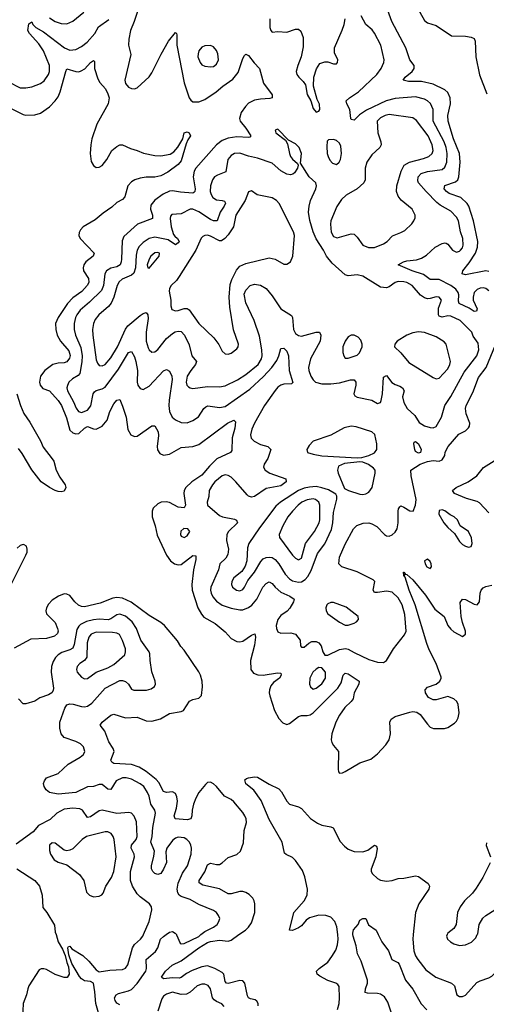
# Model space of a CAD drawing. Header units: inches. Extents: x 1649636 to 1815363, y 506543 to 641975.
# Tile 67 of 256: x 1684827 to 1688012, y 549525 to 556243. Entities that reach past the tile are written whole.
import ezdxf

# ---------------------------------------------------------------- set-up
doc = ezdxf.new("R2010")
doc.units = ezdxf.units.IN
doc.header["$MEASUREMENT"] = 0
doc.layers.add('B6584', color=7, linetype='Continuous')
doc.layers.add('B6585', color=7, linetype='Continuous')

msp = doc.modelspace()

# ---------------------------------------------------------------- linework, layer by layer
at = {"layer": 'B6584', "color": 5}
for points, elevation in [([(1685075.4, 550000), (1685090, 549950.8), (1685120, 549900), (1685137.4, 549857.4), (1685147.9, 549810), (1685159.8, 549779.8), (1685164.9, 549730), (1685151.7, 549708.3), (1685130, 549708.3), (1685069.1, 549729.1), (1685010, 549762), (1684992.8, 549767.2), (1684973.8, 549766.2), (1684961.2, 549758.8), (1684890.3, 549650), (1684882, 549630), (1684873.4, 549590), (1684851.5, 549530), (1684846.4, 549430)], 460), ([(1685369.9, 549449.9), (1685346.5, 549530), (1685340.7, 549610), (1685330, 549669.2), (1685310, 549681.1), (1685270, 549685.5), (1685250, 549698), (1685234.6, 549714.6), (1685183.9, 549803.9), (1685163.3, 549863.3), (1685155.3, 549910), (1685160.2, 549919.8), (1685170, 549921), (1685183.9, 549903.9), (1685257.7, 549857.7), (1685299.5, 549819.5), (1685350, 549759.3), (1685370, 549746.4), (1685441.8, 549758.2), (1685530, 549762.6), (1685549.7, 549770.3), (1685565.5, 549794.5), (1685597, 549910), (1685610, 549933.2), (1685651.9, 549968.1), (1685667.2, 549990), (1685671.7, 550000)], 460), ([(1685510, 549520.3), (1685490, 549532.8), (1685479.3, 549550), (1685475.3, 549570), (1685486.6, 549590), (1685502, 549598), (1685570, 549616.9), (1685590, 549626.6), (1685630, 549666.5), (1685687.8, 549750), (1685692.8, 549770), (1685691.4, 549830), (1685755.1, 549884.9), (1685769.3, 549910), (1685789.2, 549970), (1685810, 549988), (1685826, 550000)], 440), ([(1686454.5, 549514.5), (1686455.1, 549530), (1686446.6, 549546.6), (1686434.5, 549554.6), (1686402.7, 549562.7), (1686390, 549569.7), (1686382.1, 549582.1), (1686363.5, 549670), (1686350, 549684.4), (1686330, 549687.1), (1686250, 549666.3), (1686238.4, 549670), (1686230, 549680.9), (1686219.9, 549730), (1686210, 549741.1), (1686159.4, 549770), (1686110, 549788.1), (1686070, 549781.2), (1686004.3, 549755.7), (1685965.4, 549734.6), (1685930, 549707.6), (1685916.3, 549703.7), (1685870, 549705.6), (1685810, 549698), (1685795.6, 549710), (1685822.6, 549750), (1685867.2, 549792.9), (1685930, 549822.3), (1686050, 549910.8), (1686110, 549946.3), (1686130, 549952.5), (1686190, 549961.8), (1686250, 549954.8), (1686270, 549961.7), (1686323.8, 550000)], 420), ([(1685897.3, 550000), (1685898.5, 549998.5), (1685922.7, 549942.7), (1685930, 549937.3), (1685950, 549939.3), (1686050, 549987.9), (1686064.1, 550000)], 440), ([(1686995.5, 549490), (1687007.9, 549530), (1687010.6, 549570), (1687006.9, 549646.9), (1686999.8, 549659.8), (1686985.2, 549670), (1686930, 549687.1), (1686876, 549716), (1686856.9, 549730), (1686852.6, 549750), (1686871.1, 549770), (1686930, 549813), (1686958.6, 549850), (1686984.9, 549895.1), (1686997.2, 549930), (1687001.1, 549970), (1686998.1, 550000)], 380), ([(1687361.8, 549470), (1687339.9, 549539.9), (1687316.5, 549576.5), (1687290, 549593.4), (1687270, 549599.2), (1687201, 549601), (1687186.4, 549606.4), (1687187.8, 549630), (1687201, 549670), (1687201.3, 549690), (1687159, 549819), (1687132.6, 549870), (1687124.2, 549924.2), (1687102.8, 549990), (1687101.6, 550000)], 360), ([(1687274.8, 550000), (1687300.3, 549950), (1687344.2, 549890), (1687368.5, 549830), (1687408.9, 549808.9), (1687418, 549798), (1687461.3, 549690), (1687510, 549627.4), (1687568.8, 549528.8), (1687606.1, 549486.1)], 360), ([(1687513.3, 550000), (1687510.1, 549970), (1687516.9, 549890), (1687530, 549854.9), (1687545.1, 549830), (1687600.7, 549760.7), (1687668.9, 549708.9), (1687775.3, 549670), (1687796.1, 549650), (1687810.3, 549590.3), (1687830, 549577.1), (1687850, 549578.4), (1687870, 549588.2), (1687946.9, 549673.1), (1687970, 549685.8), (1688030, 549704.7), (1688050, 549716.2), (1688076.8, 549743.2), (1688141.8, 549870), (1688146, 549894), (1688139.5, 549950), (1688149.8, 549970), (1688196.6, 550000)], 380), ([(1687745.5, 550000), (1687740.7, 549990), (1687747.2, 549970), (1687767.2, 549950), (1687790, 549937.5), (1687830, 549925.9), (1687870, 549929.5), (1687910.4, 549949.6), (1687941.4, 549978.6), (1687951, 550000)], 420), ([(1686224.1, 549510), (1686207.5, 549527.5), (1686170, 549543.2), (1686154.6, 549554.6), (1686143.9, 549570), (1686128.9, 549630), (1686112.7, 549652.7), (1686090, 549662.2), (1686070, 549662), (1686037.6, 549650), (1685991.8, 549608.2), (1685966, 549593.9), (1685930, 549591.7), (1685870, 549606.8), (1685830, 549594.5), (1685810, 549579.8), (1685798.1, 549561.9), (1685770, 549477.4)], 440)]:
    msp.add_lwpolyline(points, dxfattribs=dict(at, elevation=elevation))
at = {"layer": 'B6585', "color": 5}
for points, elevation in [([(1685661, 556390), (1685609.5, 556230), (1685584.1, 556170), (1685571.2, 556111.2), (1685570.2, 556070.2), (1685585.1, 556005.1), (1685544.6, 555830), (1685550, 555806.7), (1685570, 555782.3), (1685590, 555772.8), (1685610, 555771.6), (1685630, 555778), (1685710, 555852.8), (1685730, 555880.3), (1685792.9, 556007.1), (1685844.1, 556095.9), (1685890, 556156.3), (1685897.3, 556150), (1685899.9, 556139.9), (1685899.2, 556070), (1685950, 555812.7), (1685984.4, 555710), (1685994.7, 555694.7), (1686010, 555683.6), (1686050, 555683.2), (1686090, 555699.3), (1686168.6, 555750), (1686214.2, 555790), (1686282.3, 555837.7), (1686317.7, 555882.3), (1686350, 555978.8), (1686362, 555998), (1686370, 556007.3), (1686390, 555998), (1686428, 555948), (1686464.9, 555910), (1686492.6, 555810), (1686550.4, 555730), (1686550.6, 555710), (1686535.2, 555704.8), (1686470, 555701.9), (1686430, 555694.9), (1686390, 555672.5), (1686368.8, 555650), (1686340.1, 555610), (1686328.1, 555568.1), (1686332, 555550), (1686370, 555503.6), (1686404.4, 555450), (1686398.2, 555441.8), (1686390, 555439.7), (1686310, 555443.6), (1686250, 555434.9), (1686210, 555419.3), (1686170.9, 555390), (1686030.2, 555230), (1686018.1, 555210), (1686010.7, 555170), (1686024.3, 555090), (1686022.2, 555070), (1686016.9, 555063.1), (1686010, 555059.4), (1685925.4, 555065.4), (1685870, 555075.5), (1685850, 555072.2), (1685807.7, 555052.3), (1685749.1, 555010.9), (1685723.3, 554976.7), (1685720.1, 554950), (1685734.6, 554910), (1685732.9, 554887.1), (1685631.5, 554848.5), (1685537.1, 554762.9), (1685526.6, 554733.4), (1685522.7, 554610), (1685520.7, 554590), (1685512.5, 554570), (1685490, 554557.7), (1685450, 554547.5), (1685420.6, 554530), (1685409.5, 554510), (1685398.7, 554430), (1685385.2, 554394.8), (1685304.3, 554315.7), (1685239.5, 554260.5), (1685217.5, 554230), (1685208.9, 554210), (1685199.8, 554170), (1685199.5, 554130), (1685208.8, 554090), (1685245.5, 554005.5), (1685254, 553950), (1685251.7, 553908.3), (1685237.7, 553830), (1685225.5, 553814.5), (1685188.3, 553791.7), (1685163.5, 553770), (1685152.5, 553747.5), (1685149.5, 553730), (1685152.6, 553710), (1685194.7, 553634.7), (1685212.4, 553592.4), (1685229.2, 553569.2), (1685250, 553563.5), (1685290, 553577.7), (1685312.6, 553607.4), (1685328.7, 553690), (1685337.1, 553702.9), (1685350, 553713), (1685390, 553723.2), (1685410, 553734.6), (1685502.3, 553857.7), (1685570, 553971.3), (1685590, 553978), (1685610, 553942), (1685619.8, 553910), (1685631.3, 553850), (1685629, 553769), (1685634, 553750), (1685650, 553726.7), (1685670, 553720.3), (1685710, 553741.8), (1685810, 553846), (1685830, 553857), (1685850, 553844.4), (1685865.2, 553810), (1685868.2, 553788.2), (1685846.7, 553646.7), (1685845.2, 553610), (1685850.1, 553570), (1685868.4, 553530), (1685890, 553512.3), (1685930, 553493.6), (1685970, 553491.3), (1686010, 553508.1), (1686047.5, 553532.5), (1686084.1, 553590), (1686097.4, 553602.6), (1686111.7, 553608.3), (1686190, 553596.2), (1686230, 553604.4), (1686398.8, 553721.2), (1686491.3, 553808.7), (1686547.5, 553870), (1686582.2, 553917.8), (1686596.2, 553950), (1686610, 554000.4), (1686630, 554002.3), (1686650, 553982.4), (1686662.7, 553950), (1686666.1, 553850), (1686691.4, 553768.6), (1686681.6, 553758.4), (1686630, 553756.8), (1686610, 553749.1), (1686590, 553735.8), (1686570, 553714), (1686497.3, 553610), (1686430.7, 553490), (1686411, 553450), (1686403.5, 553410), (1686408.3, 553388.3), (1686426.9, 553366.9), (1686470, 553344.6), (1686522, 553330), (1686542, 553310), (1686521.3, 553250), (1686496.5, 553210), (1686492.3, 553190), (1686502.2, 553170), (1686534, 553150), (1686644.9, 553110), (1686645.3, 553090), (1686610, 553063.4), (1686510, 553043.2), (1686430, 552990.6), (1686410, 552985.6), (1686390, 552992.2), (1686380.5, 553000.4), (1686303.4, 553090), (1686270, 553121.4), (1686250, 553132.9), (1686230, 553136.5), (1686210, 553131.7), (1686159.6, 553090), (1686142.4, 553070), (1686121.1, 553030), (1686117.3, 552990), (1686106, 552950), (1686110.3, 552930), (1686190, 552859), (1686210.7, 552850.7), (1686294.6, 552834.6), (1686307.5, 552827.5), (1686314.6, 552810), (1686252.9, 552750), (1686241, 552730), (1686239.4, 552690), (1686252.1, 552630), (1686247, 552592.9), (1686234, 552570), (1686193.8, 552530), (1686184.3, 552490), (1686132.1, 552370), (1686130.1, 552350), (1686134.4, 552330), (1686146, 552306), (1686170, 552275.5), (1686208.6, 552248.6), (1686270, 552227.8), (1686330, 552216.6), (1686350, 552217.3), (1686390, 552231.4), (1686412, 552248), (1686444.9, 552290), (1686487.4, 552370), (1686510, 552395.6), (1686530, 552406.4), (1686550, 552396.5), (1686571.6, 552370), (1686610, 552337), (1686672.2, 552310), (1686700.3, 552290), (1686697.3, 552270), (1686671.6, 552228.4), (1686652.4, 552207.6), (1686610, 552177.4), (1686588.5, 552150), (1686578.9, 552110), (1686580.2, 552090), (1686590, 552067.2), (1686610, 552056.9), (1686678.8, 552058.8), (1686710.2, 552050.2), (1686741.6, 552010), (1686744, 551970), (1686750, 551961), (1686770, 551960.7), (1686801.2, 551990), (1686820.8, 551999.2), (1686850, 552001.3), (1686870, 551992.2), (1686885.3, 551970), (1686896.1, 551930), (1686910, 551907), (1686930, 551907.3), (1687010, 551946), (1687051.9, 551951.9), (1687070, 551948.4), (1687110, 551924.5), (1687210, 551877.3), (1687270, 551860.3), (1687310, 551857.3), (1687330, 551871), (1687378.4, 551950), (1687453.9, 552046.1), (1687464.7, 552070), (1687456.2, 552183.8), (1687438.8, 552250), (1687410, 552298.9), (1687370, 552336.1), (1687330, 552343.8), (1687270, 552333.8), (1687250, 552335.1), (1687239.1, 552350), (1687250.8, 552410), (1687241.1, 552421.1), (1687130, 552475.8), (1687026, 552510), (1687005.1, 552530), (1687010, 552574.8), (1687050, 552665.5), (1687104.7, 552770), (1687127.6, 552792.4), (1687171.8, 552808.2), (1687210, 552809.2), (1687230, 552803.9), (1687265.5, 552785.5), (1687317.6, 552730), (1687330, 552721.5), (1687350, 552719.6), (1687370, 552728.1), (1687390, 552746.3), (1687403.1, 552770), (1687411.8, 552810), (1687409.8, 552890.2), (1687413.4, 552906.6), (1687421.7, 552918.3), (1687430, 552924.9), (1687450, 552917.6), (1687490, 552892.4), (1687513.2, 552890), (1687529.8, 552930.2), (1687534, 552970), (1687500.4, 553130), (1687498.3, 553170), (1687561, 553210), (1687610, 553228.4), (1687650, 553236), (1687690, 553231.8), (1687710, 553240.4), (1687729.6, 553270), (1687732, 553292), (1687750.9, 553330), (1687825.7, 553414.3), (1687870, 553438.5), (1687890, 553457.4), (1687898, 553470), (1687900.8, 553490), (1687874.5, 553554.5), (1687870.6, 553590), (1687874.3, 553610), (1687920.2, 553699.8), (1687958.2, 553801.8), (1688012.2, 553870), (1688074.4, 554025.6)], 440), ([(1685030, 556256.8), (1685070, 556231.8), (1685110, 556216.3), (1685150, 556214.7), (1685190, 556232.2), (1685265.4, 556294.6)], 460), ([(1688030, 554525.6), (1688010, 554529.3), (1687870, 554502.4), (1687847.6, 554510), (1687852, 554530), (1687895.8, 554584.2), (1687939.2, 554650), (1687953.2, 554690), (1687954.9, 554730), (1687925.2, 554870), (1687892.3, 554970), (1687881.2, 554990), (1687838, 555030), (1687758, 555058), (1687741.3, 555070), (1687725.2, 555090), (1687729.1, 555110.9), (1687803.1, 555136.9), (1687818.9, 555150), (1687824.9, 555170), (1687834.4, 555270), (1687829.1, 555330), (1687788.5, 555430), (1687751, 555550), (1687749.9, 555590), (1687768, 555670), (1687766.6, 555710), (1687750, 555747.1), (1687730, 555765.4), (1687650, 555803.9), (1687570, 555820.9), (1687481, 555821.1), (1687445.1, 555830), (1687458.9, 555850), (1687505.4, 555890), (1687520.5, 555910), (1687519.7, 555930), (1687489.8, 555970), (1687463.8, 556050), (1687368.2, 556230), (1687331.1, 556330)], 420), ([(1687538, 556330), (1687590, 556238.4), (1687610, 556221.3), (1687670, 556203), (1687774, 556134), (1687870.3, 556130.3), (1687910, 556122.8), (1687930, 556114), (1687935.8, 556095.8), (1687941, 555990), (1687966.2, 555866.2), (1688016.1, 555736.1)], 420), ([(1684750, 555820.2), (1684830, 555779.1), (1684870, 555777.3), (1684910, 555785.3), (1684970, 555807.2), (1684993.4, 555826.6), (1685023.2, 555870), (1685030.4, 555890), (1685029.9, 555930), (1684990.5, 556030.5), (1684958.8, 556078.8), (1684895, 556150), (1684883.7, 556170), (1684890, 556214), (1684910, 556227.7), (1684917.7, 556210), (1684938, 556190), (1684990, 556160.1), (1685132.7, 556050), (1685170, 556035), (1685210, 556039.4), (1685250, 556061.2), (1685286.8, 556090), (1685339.2, 556150), (1685365.8, 556194.2), (1685436.3, 556243.7)], 440), ([(1686535.6, 556250), (1686534.4, 556190), (1686540.5, 556170), (1686550, 556159.1), (1686590, 556163.1), (1686650, 556159), (1686710, 556178.4), (1686730, 556178), (1686745.5, 556165.5), (1686762.6, 556122.6), (1686762.9, 556057.1), (1686748.8, 555990), (1686724.9, 555930), (1686714.4, 555890), (1686719.3, 555870), (1686732.7, 555850), (1686761.7, 555821.7), (1686777.6, 555797.6), (1686790, 555732), (1686814.8, 555690), (1686830, 555638), (1686850, 555612), (1686870, 555618), (1686876, 555630), (1686872.7, 555667.3), (1686858.9, 555698.9), (1686833.3, 555790), (1686835.8, 555850), (1686852.4, 555907.6), (1686876.6, 555943.4), (1686910, 555954.9), (1686930, 555955.5), (1686970, 555942), (1686990, 555942.8), (1686997.2, 555950), (1686998, 555970), (1686977, 556017), (1686975.8, 556050), (1687029.4, 556170.6), (1687043, 556210), (1687048.6, 556250)], 460), ([(1688030, 554393.3), (1688010, 554408.2), (1687990, 554413.3), (1687970, 554411.2), (1687950, 554402.3), (1687930, 554380.9), (1687921.6, 554350), (1687922.5, 554330), (1687950.2, 554269.8), (1687946.2, 554253.8), (1687930, 554252.1), (1687894.8, 554274.8), (1687826.1, 554306.1), (1687822.7, 554322.7), (1687825, 554365), (1687820.7, 554380.7), (1687804.3, 554404.3), (1687770, 554429.4), (1687690, 554470.4), (1687630, 554471.3), (1687584, 554504), (1687506, 554530), (1687409.6, 554570), (1687447, 554590), (1687470, 554596.6), (1687535.6, 554604.4), (1687570, 554615), (1687604.2, 554635.8), (1687663.6, 554690), (1687710, 554716.9), (1687730, 554721.3), (1687738, 554718), (1687750, 554710.5), (1687781.7, 554670), (1687810, 554657.2), (1687830, 554663.2), (1687837.2, 554670), (1687850, 554686.3), (1687854.8, 554705.2), (1687851.6, 554750), (1687836.6, 554796.7), (1687821.8, 554870), (1687810, 554896.4), (1687770, 554935.9), (1687697.6, 554977.6), (1687675.2, 554995.2), (1687601.2, 555070), (1687549.2, 555129.2), (1687544.1, 555144.1), (1687546.9, 555170), (1687566.8, 555193.2), (1687610, 555207.3), (1687710, 555220.9), (1687730, 555236.5), (1687741.8, 555270), (1687745.6, 555330), (1687739.3, 555370), (1687724.5, 555410), (1687650.4, 555550), (1687648.6, 555630), (1687631.8, 555671.8), (1687610.4, 555690.4), (1687590, 555700.6), (1687530, 555717), (1687390, 555706.3), (1687329.2, 555690), (1687194.4, 555625.6), (1687146.2, 555593.8), (1687110, 555558), (1687090, 555562.7), (1687088.1, 555568.1), (1687081.5, 555630), (1687059.2, 555670), (1687056.9, 555690), (1687078.7, 555710), (1687139.8, 555750), (1687264.4, 555870), (1687295.5, 555910), (1687312.7, 555950), (1687314.8, 555970), (1687293.1, 556070), (1687250, 556151.8), (1687233.2, 556173.2), (1687190, 556211.1), (1687158.5, 556270)], 440), ([(1684770, 555636.6), (1684850, 555596.6), (1684870, 555591), (1684930, 555593.8), (1684970, 555604.5), (1685030, 555648), (1685070, 555689.1), (1685090, 555716.9), (1685104.5, 555750), (1685141.5, 555890), (1685150, 555908), (1685210, 555889.1), (1685230, 555888.1), (1685246.8, 555893.2), (1685271.9, 555908.1), (1685310, 555951.7), (1685330, 555964.9), (1685337.4, 555957.4), (1685338.9, 555910), (1685359.6, 555839.6), (1685374.4, 555814.4), (1685412.2, 555772.2), (1685430, 555737.1), (1685436.9, 555710), (1685431.2, 555670), (1685352.9, 555530), (1685320.8, 555430), (1685312, 555390), (1685309.1, 555329.1), (1685315.8, 555275.8), (1685330, 555247.3), (1685350, 555235.5), (1685370, 555237.1), (1685390, 555248.2), (1685423, 555290), (1685456.3, 555350), (1685490, 555378.7), (1685510, 555388.5), (1685530, 555390.3), (1685583.2, 555363.2), (1685630, 555350.3), (1685671.7, 555331.7), (1685750, 555316.5), (1685790, 555313.2), (1685854.6, 555325.4), (1685879.4, 555340.6), (1685906.7, 555373.3), (1685941.6, 555430), (1685950, 555472), (1685970, 555478.8), (1685984.7, 555470), (1685993.4, 555450), (1685975.8, 555424.2), (1685964.6, 555395.4), (1685930, 555280.9), (1685910, 555254.3), (1685838.1, 555201.9), (1685790, 555178.4), (1685750.6, 555169.4), (1685690, 555168.6), (1685650, 555161.9), (1685612.4, 555150), (1685590, 555136.4), (1685564.7, 555110), (1685544.8, 555035.2), (1685530, 555015.1), (1685490, 554995.6), (1685457.1, 554962.9), (1685396.3, 554923.7), (1685343.2, 554876.8), (1685261.3, 554830), (1685242, 554810), (1685233.4, 554790), (1685231.4, 554770), (1685239.6, 554750), (1685334.6, 554650), (1685328.8, 554630), (1685278.2, 554590), (1685265.6, 554570), (1685259.8, 554550), (1685261.8, 554530), (1685296.3, 554476.3), (1685298.2, 554450), (1685287.8, 554430), (1685251.8, 554388.2), (1685190, 554345.9), (1685152.6, 554307.4), (1685088.8, 554210), (1685072.3, 554170), (1685073, 554130), (1685083.2, 554090), (1685104.8, 554050), (1685162.5, 553982.5), (1685170.8, 553950.8), (1685167.2, 553932.8), (1685150, 553909.2), (1685130, 553902.1), (1685090, 553899), (1685052.4, 553890), (1684998.2, 553850), (1684970, 553809.6), (1684962.8, 553770), (1684966.1, 553750), (1684986, 553726.1), (1685030.4, 553710.4), (1685090, 553643.7), (1685111.6, 553610), (1685146.4, 553526.4), (1685170, 553441.8), (1685190, 553423.9), (1685210, 553417.3), (1685230, 553419.8), (1685270, 553455.9), (1685290, 553466.3), (1685330, 553451.8), (1685350, 553449.3), (1685390, 553470.2), (1685423.7, 553510), (1685441.6, 553570), (1685470, 553622.6), (1685490, 553647), (1685510, 553650.4), (1685530, 553605.5), (1685553.9, 553530), (1685566.3, 553446.3), (1685586.3, 553410), (1685610, 553398.5), (1685630, 553402.2), (1685730, 553471.6), (1685750, 553472), (1685772.3, 553430), (1685774.1, 553405.9), (1685765.5, 553330), (1685768, 553308), (1685783.5, 553283.5), (1685810, 553272.2), (1685850, 553278), (1685930, 553324.6), (1686010, 553331.3), (1686050, 553344.5), (1686246, 553490), (1686290, 553510.3), (1686299.9, 553499.9), (1686295.5, 553455.5), (1686278.2, 553390), (1686276.2, 553303.8), (1686265.7, 553290), (1686173.9, 553246.1), (1686122.9, 553197.1), (1686070, 553135.9), (1686002, 553090), (1685962.2, 553050), (1685950.8, 553030), (1685947.6, 553010), (1685958.2, 552930), (1685950, 552911.5), (1685910, 552917.7), (1685850, 552948.3), (1685826.2, 552953.8), (1685793, 552950), (1685770, 552939.5), (1685738.4, 552910), (1685730.9, 552889.1), (1685732.4, 552850), (1685752.1, 552790), (1685766.4, 552726.4), (1685828.7, 552588.7), (1685856.2, 552550), (1685884.2, 552530), (1685910, 552523), (1685930, 552525.5), (1686010, 552587.4), (1686030, 552584.7), (1686030, 552559), (1686013.1, 552490), (1686003, 552390), (1686004.4, 552350), (1686043, 552230), (1686067.2, 552187.2), (1686085.3, 552165.3), (1686162.4, 552122.4), (1686230, 552066.5), (1686270, 552020.8), (1686310, 551999.8), (1686330, 551997.5), (1686350, 552001.5), (1686410, 552044), (1686432.5, 552052.5), (1686437.1, 552030), (1686430, 551976), (1686401.8, 551870), (1686406, 551810), (1686424.2, 551784.2), (1686452.5, 551772.5), (1686490, 551770.6), (1686587.3, 551787.3), (1686610, 551784.7), (1686612.9, 551770), (1686600.2, 551750), (1686560.1, 551719.9), (1686542.6, 551697.4), (1686532, 551670), (1686531.1, 551650), (1686534, 551630), (1686567.6, 551530), (1686596, 551476), (1686624.3, 551444.3), (1686650, 551434.9), (1686670, 551440.2), (1686730, 551488.3), (1686750, 551495.4), (1686790, 551494.2), (1686810, 551500.5), (1686830, 551514.3), (1686998.2, 551681.8), (1687021.9, 551718.1), (1687035.8, 551770), (1687050, 551785.3), (1687070, 551780.3), (1687144.6, 551730), (1687143.2, 551710), (1687110.7, 551650), (1687103.5, 551610), (1687091, 551590), (1687046.1, 551550), (1687010, 551498.4), (1686984.7, 551450), (1686957.1, 551370), (1686953, 551330), (1686957.9, 551310), (1686969.4, 551290), (1687004.1, 551250), (1687001.8, 551130), (1687004.2, 551110), (1687010, 551102.4), (1687030, 551105.2), (1687050, 551114.3), (1687150, 551171.5), (1687223.4, 551196.6), (1687270, 551233.6), (1687325.9, 551294.1), (1687349, 551330), (1687359.1, 551370), (1687354, 551450), (1687363.1, 551470), (1687390, 551489.2), (1687490, 551518), (1687510, 551521.5), (1687538.5, 551518.5), (1687561.7, 551501.7), (1687610, 551436), (1687630, 551416), (1687652.9, 551407.1), (1687726.4, 551406.4), (1687750, 551414), (1687796.3, 551443.7), (1687810, 551457.3), (1687820.4, 551479.6), (1687827.1, 551512.9), (1687819.3, 551570), (1687810.8, 551590), (1687791.1, 551610), (1687750, 551624.8), (1687670, 551603.1), (1687650, 551602.8), (1687617.7, 551617.7), (1687596.8, 551650), (1687595.8, 551670), (1687610, 551687.8), (1687670, 551710.2), (1687694.8, 551730), (1687705, 551750), (1687704, 551756), (1687669.3, 551850), (1687622.7, 551942.7), (1687606, 551986), (1687525.7, 552250), (1687485.8, 552350), (1687459, 552439), (1687449.7, 552450.3), (1687446.7, 552473.3), (1687450, 552473.1), (1687458.8, 552461.2), (1687454, 552454), (1687460.4, 552459.6), (1687470, 552458), (1687510, 552421.7), (1687596.3, 552316.3), (1687660.8, 552220.8), (1687723.9, 552170), (1687750, 552110.4), (1687770, 552083.7), (1687790, 552065.7), (1687850, 552035.5), (1687871, 552050), (1687869.6, 552070), (1687849, 552129), (1687840.3, 552170), (1687834.2, 552265.8), (1687849.2, 552290), (1687870, 552287.3), (1687930, 552254), (1687950, 552250.8), (1687966, 552270), (1687969.7, 552330.3), (1687976.2, 552350), (1687990, 552365.5), (1688010, 552375.3), (1688050, 552383.7)], 420), ([(1684807, 553690), (1684832.7, 553610), (1684856, 553556), (1684897.6, 553497.6), (1684969.2, 553370), (1684987.4, 553327.4), (1685050, 553247.3), (1685059.5, 553230), (1685076.9, 553170), (1685102.3, 553122.3), (1685137.6, 553070), (1685143, 553050), (1685130, 553025.2), (1685110, 553020.7), (1685090, 553024.4), (1685069.5, 553030), (1685030, 553051.5), (1684973.7, 553090), (1684910, 553170.8), (1684843.5, 553283.5), (1684818.1, 553318.1)], 380), ([(1688030, 552878), (1687965.4, 552945.4), (1687950, 552955.6), (1687877, 552977), (1687794.5, 553010), (1687780.7, 553030), (1687806.6, 553050), (1687889.6, 553090), (1687946.6, 553130), (1687993.5, 553186.5), (1688066.2, 553233.8)], 420), ([(1684770, 552388.7), (1684869.6, 552590), (1684877.4, 552610), (1684878.7, 552630), (1684874, 552650), (1684858.9, 552658.9), (1684850, 552661.6), (1684830, 552655.8), (1684810, 552637.6)], 420), ([(1686323.8, 550000), (1686368.4, 550031.6), (1686390, 550051.3), (1686410, 550079.5), (1686431.4, 550150), (1686432.4, 550210), (1686428.8, 550230), (1686418.7, 550250), (1686393.4, 550273.4), (1686370, 550287.8), (1686350, 550293.6), (1686330, 550293.9), (1686270, 550277.4), (1686250, 550277.5), (1686191.5, 550311.5), (1686077.9, 550337.9), (1686053.4, 550353.4), (1686052.8, 550370), (1686090.3, 550429.6), (1686110, 550475.6), (1686130, 550487.1), (1686170, 550478.4), (1686190, 550479.2), (1686210, 550490.2), (1686250, 550525.4), (1686310, 550547.6), (1686333.8, 550570), (1686354.4, 550625.6), (1686359.5, 550710), (1686374.3, 550765.8), (1686372.9, 550790), (1686364.9, 550810), (1686350, 550834.5), (1686290, 550907.1), (1686270, 550922.7), (1686224.8, 550944.8), (1686170, 551010.8), (1686150, 551029.8), (1686130, 551040.4), (1686110, 551038.3), (1686094.6, 551025.4), (1686050, 550969.7), (1686030, 550932.2), (1686014.6, 550890), (1686004.7, 550850), (1686002.9, 550810), (1685994.9, 550790), (1685970, 550783.4), (1685889.6, 550790), (1685882.4, 550810), (1685897.4, 550862.6), (1685903.8, 550910), (1685900.4, 550940.4), (1685890, 550963.5), (1685870, 550973.8), (1685830, 550970.6), (1685810, 550977.4), (1685777.4, 551037.4), (1685759.7, 551059.7), (1685690, 551113.6), (1685641.9, 551141.9), (1685590, 551161.3), (1685470, 551168.9), (1685456.6, 551176.6), (1685448.3, 551190), (1685471.9, 551250), (1685465.8, 551270), (1685436.3, 551316.3), (1685409.4, 551389.4), (1685377.4, 551430), (1685389.7, 551450), (1685450, 551496.9), (1685470, 551504.9), (1685550, 551479.3), (1685630, 551483.2), (1685690, 551459), (1685730, 551456), (1685787.4, 551472.6), (1685850, 551510.1), (1685930, 551523.2), (1685945.6, 551530), (1685987.3, 551592.7), (1686010, 551604.2), (1686050, 551614.7), (1686067.6, 551632.4), (1686075.9, 551690), (1686072, 551730), (1686060.5, 551770), (1686050, 551792.2), (1685950, 551940.9), (1685926.7, 551966.7), (1685904.2, 552004.2), (1685816.3, 552110), (1685790.7, 552130.7), (1685710, 552178.2), (1685588.9, 552268.9), (1685530, 552295.4), (1685490, 552299.8), (1685463, 552297), (1685377.4, 552262.6), (1685270, 552235.9), (1685250, 552238.4), (1685228, 552248), (1685203.5, 552270), (1685170, 552313.3), (1685150, 552323.9), (1685130, 552325.3), (1685092.4, 552310), (1685050, 552281.8), (1685024.2, 552255.8), (1685009.2, 552230), (1685006.4, 552210), (1685011.3, 552190), (1685068.3, 552130), (1685086.2, 552090), (1685090.2, 552070), (1685085.8, 552054.2), (1685064.4, 552035.6), (1685010, 552020.4), (1684902.9, 552017.1), (1684790, 551955.6)], 420), ([(1686064.1, 550000), (1686090, 550022.3), (1686149.4, 550050.6), (1686174.5, 550070), (1686187.3, 550090), (1686192.8, 550110), (1686185.4, 550130), (1686171.2, 550150), (1686150, 550165.1), (1686050, 550206.6), (1685990, 550239.1), (1685930, 550260.2), (1685915.5, 550270), (1685905.7, 550285.8), (1685901.3, 550310), (1685908.9, 550351.1), (1685939.7, 550420.3), (1685971.6, 550470), (1685997.8, 550550), (1686001, 550590), (1685996, 550610), (1685986.4, 550630), (1685968.3, 550650), (1685950, 550659.8), (1685910, 550665.5), (1685890, 550659.4), (1685870, 550643.5), (1685831.9, 550590), (1685825.8, 550565.8), (1685828.4, 550491.6), (1685810, 550447.3), (1685790, 550417.6), (1685770, 550409.7), (1685750, 550416.9), (1685736.9, 550430), (1685728.1, 550448.1), (1685726, 550470), (1685743.4, 550536.6), (1685747, 550570), (1685722.5, 550630), (1685732.6, 550670), (1685735.6, 550730), (1685755, 550830), (1685749.1, 550850), (1685722.1, 550890), (1685710, 550944.2), (1685699.6, 550970), (1685674, 551010), (1685650.7, 551030), (1685590, 551060.8), (1685553.2, 551070), (1685530, 551069.9), (1685486.3, 551050), (1685450, 550991.2), (1685430, 550993.1), (1685390, 551023.5), (1685370, 551024), (1685331, 551010), (1685290, 551008.5), (1685210, 550969.9), (1685090, 550959.1), (1685030.8, 550970.8), (1685007.6, 550987.6), (1684995.1, 551010), (1684990, 551031.3), (1684996.2, 551050), (1685011.1, 551068.9), (1685090, 551100.2), (1685157.5, 551162.5), (1685241.1, 551210), (1685263.5, 551230), (1685272, 551250), (1685261.8, 551281.8), (1685242.3, 551302.3), (1685210, 551318.9), (1685130, 551345.7), (1685110.7, 551370.7), (1685101.5, 551410), (1685102, 551450), (1685134.6, 551545.4), (1685150, 551567.2), (1685170, 551574.2), (1685192.4, 551572.4), (1685250, 551556.5), (1685270, 551554.7), (1685290, 551559.1), (1685319.6, 551580.4), (1685410, 551682.3), (1685510, 551734.2), (1685530, 551733.8), (1685550, 551726.5), (1685568.9, 551710), (1685590, 551675.5), (1685607.3, 551667.3), (1685692.4, 551667.6), (1685723.6, 551676.4), (1685746.4, 551693.6), (1685753.5, 551710), (1685752.9, 551730), (1685730, 551794), (1685718, 551870), (1685715.9, 551915.9), (1685710.4, 551930.4), (1685653.5, 552010), (1685623.6, 552090), (1685594.7, 552134.7), (1685550, 552174.2), (1685510, 552186.5), (1685490, 552182), (1685450, 552154.4), (1685431.6, 552148.4), (1685370, 552151.7), (1685330, 552147.7), (1685284.4, 552135.6), (1685242.9, 552117.1), (1685230, 552104.8), (1685217.7, 552082.3), (1685200, 551980), (1685190, 551955), (1685170, 551943), (1685115, 551925), (1685090.2, 551910), (1685071, 551890), (1685056.1, 551863.9), (1685045, 551830), (1685042.8, 551790), (1685058.2, 551681.8), (1685055.2, 551664.8), (1685045.7, 551650), (1685023.6, 551636.4), (1684964.7, 551615.3), (1684930, 551594), (1684870, 551575.4), (1684850, 551574.7), (1684818, 551610)], 440), ([(1686998.1, 550000), (1686993, 550053), (1686978, 550090), (1686950, 550119.6), (1686917, 550130), (1686870, 550132.8), (1686805.3, 550114.7), (1686781.7, 550098.3), (1686750, 550061.2), (1686730, 550047), (1686690, 550029.2), (1686668.2, 550030), (1686699.3, 550150), (1686769.5, 550230.5), (1686790.6, 550270), (1686791.9, 550310), (1686774.1, 550394.1), (1686757.2, 550437.2), (1686710, 550505.6), (1686690, 550526.1), (1686646.4, 550546.4), (1686635.7, 550555.7), (1686619.7, 550630), (1686530, 550786.3), (1686475.6, 550915.6), (1686425.3, 550985.3), (1686369.8, 551030), (1686364.4, 551055.6), (1686374.5, 551065.5), (1686389.6, 551070.4), (1686430, 551077.6), (1686450, 551074.9), (1686530, 551025.7), (1686595.6, 550995.6), (1686615.1, 550975.1), (1686650, 550910.6), (1686669.3, 550889.3), (1686730, 550871.3), (1686750, 550860.2), (1686813.1, 550793.1), (1686859.6, 550759.6), (1686890, 550747.2), (1686950, 550735.8), (1686968, 550728), (1687015.5, 550635.5), (1687043.5, 550603.5), (1687070, 550583.6), (1687110, 550568.1), (1687170, 550566.2), (1687203.4, 550576.6), (1687250, 550610.3), (1687263, 550603), (1687267.1, 550587.1), (1687257.9, 550530), (1687226.7, 550446.7), (1687227.3, 550430), (1687235.3, 550415.3), (1687270, 550382.4), (1687290, 550371.3), (1687330, 550364.7), (1687370, 550370.3), (1687410, 550383.7), (1687450, 550386.4), (1687530, 550402.4), (1687550, 550396.3), (1687615.3, 550350), (1687625.3, 550330), (1687619.6, 550310), (1687551, 550210), (1687529.4, 550150), (1687513.3, 550000)], 380), ([(1685671.7, 550000), (1685711.6, 550090), (1685728.5, 550170), (1685726.6, 550190), (1685713, 550210), (1685650, 550258), (1685630, 550279.3), (1685597, 550330), (1685583, 550370), (1685583.9, 550430), (1685610.5, 550530), (1685608.4, 550550), (1685588, 550590), (1685590.6, 550610), (1685622.2, 550650), (1685628.4, 550670), (1685624, 550770), (1685609.1, 550809.1), (1685590, 550828.3), (1685572.7, 550832.7), (1685490, 550826.5), (1685390, 550849.1), (1685370, 550843.9), (1685310, 550804.6), (1685290, 550800.4), (1685256.4, 550850), (1685238.7, 550858.7), (1685190, 550864.1), (1685130, 550855.7), (1685081.7, 550830), (1685034.9, 550785.1), (1684954.7, 550745.3), (1684918.9, 550701.1), (1684803, 550617)], 460), ([(1688013.7, 550626.3), (1688010.7, 550609.3), (1688041.8, 550530)], 420), ([(1684808.8, 550450), (1684930, 550369.3), (1684963, 550330), (1684981.4, 550270), (1684984.4, 550184.4), (1685011.5, 550151.6), (1685064.9, 550064.9), (1685070, 550018), (1685075.4, 550000)], 460), ([(1688038.9, 550490), (1687988.8, 550390), (1687943.8, 550316.2), (1687917.3, 550282.7), (1687863.9, 550230), (1687832.8, 550190), (1687815.7, 550150), (1687805.6, 550070), (1687790, 550042.8), (1687750.3, 550010), (1687745.5, 550000)], 420), ([(1687951, 550000), (1687953.8, 550006.2), (1687963, 550070), (1687987.9, 550112.1), (1688009.3, 550130.7), (1688070, 550168.8)], 420), ([(1687101.6, 550000), (1687100.4, 550010), (1687106.4, 550033.6), (1687137.2, 550070), (1687150, 550098), (1687170, 550111.3), (1687190, 550111), (1687207.7, 550067.7), (1687259.5, 550030), (1687274.8, 550000)], 360), ([(1685826, 550000), (1685850, 550018), (1685870, 550020.6), (1685889.5, 550009.5), (1685897.3, 550000)], 440)]:
    msp.add_lwpolyline(points, dxfattribs=dict(at, elevation=elevation))
for points, elevation in [([(1686130, 556067.8), (1686090, 556064.7), (1686070, 556054.7), (1686050.3, 556030), (1686044.4, 556010), (1686043.2, 555990), (1686058.7, 555950), (1686070, 555934.9), (1686090, 555925.3), (1686130, 555920.3), (1686150, 555923.7), (1686170, 555939.3), (1686184, 555970), (1686180.4, 556010), (1686170, 556034), (1686150, 556056.9)], 460), ([(1687350, 555596.3), (1687323.1, 555590), (1687290, 555573.4), (1687266.9, 555550), (1687271.8, 555470), (1687291.5, 555410), (1687293.7, 555390), (1687286.2, 555370), (1687230, 555321.4), (1687196, 555270), (1687184.6, 555230), (1687184.4, 555150), (1687176.1, 555130), (1687130.1, 555089.9), (1687055, 555045), (1687024.3, 555015.7), (1686992.1, 554967.9), (1686950.9, 554870), (1686948.3, 554848.3), (1686953.2, 554793.2), (1686970, 554763.8), (1686995.3, 554755.3), (1687090, 554781.6), (1687110, 554778.6), (1687130, 554759.5), (1687170, 554704.7), (1687208.5, 554688.5), (1687250, 554689.6), (1687310, 554712.7), (1687334.8, 554730), (1687370.9, 554769.1), (1687430, 554790.3), (1687455.3, 554804.7), (1687503.5, 554850), (1687518.5, 554870), (1687526.2, 554890), (1687526.2, 554910), (1687507.3, 554950), (1687431.6, 555011.6), (1687410, 555038.9), (1687399.9, 555070), (1687402.4, 555110), (1687430.6, 555210), (1687451.4, 555250), (1687488.9, 555271.1), (1687584.4, 555295.6), (1687620.9, 555310), (1687643.2, 555330), (1687649.9, 555350.1), (1687643.2, 555390), (1687615.1, 555450), (1687535.5, 555555.5), (1687510, 555573.8)], 460), ([(1686590, 555495.1), (1686572, 555490), (1686576, 555470), (1686641, 555421), (1686655.5, 555395.5), (1686668.1, 555330), (1686676.9, 555310), (1686690, 555290.4), (1686722.5, 555262.5), (1686727.7, 555250), (1686723.8, 555230), (1686702.3, 555197.7), (1686691.3, 555188.7), (1686674.9, 555185.1), (1686650, 555188.5), (1686610, 555212.9), (1686550, 555263.6), (1686450, 555299.2), (1686390, 555312.5), (1686330, 555332.1), (1686294, 555330), (1686270, 555317.4), (1686247.9, 555290), (1686234.1, 555205.9), (1686176.8, 555183.2), (1686157.2, 555170), (1686143, 555150), (1686129.6, 555110.4), (1686127.7, 555070), (1686133.2, 555050), (1686146.2, 555030), (1686170, 555014), (1686210.2, 555010.1), (1686224.5, 555004.5), (1686231.6, 554991.6), (1686222.7, 554970), (1686196.4, 554930), (1686174.3, 554870), (1686150.2, 554869.8), (1686130, 554879.2), (1686050, 554932.6), (1686010, 554949.9), (1685990, 554949.9), (1685930, 554919.5), (1685865.4, 554914.6), (1685856.7, 554903.3), (1685853.9, 554886.2), (1685861, 554830), (1685877.9, 554777.9), (1685885.4, 554765.4), (1685903.8, 554750), (1685915.4, 554730), (1685910, 554721.1), (1685890, 554706), (1685841.5, 554741.5), (1685750, 554759.5), (1685710, 554750.6), (1685670, 554723.2), (1685643.7, 554696.3), (1685629.1, 554670), (1685622.6, 554637.4), (1685617.9, 554550), (1685607.2, 554512.8), (1685590, 554499.2), (1685526.3, 554473.7), (1685505.7, 554454.3), (1685491.5, 554428.5), (1685469.7, 554350.3), (1685451.4, 554308.6), (1685433.1, 554286.9), (1685367.8, 554230), (1685342.7, 554197.3), (1685330.1, 554170), (1685323.8, 554130), (1685326, 554090), (1685350, 553922.8), (1685358.6, 553898.6), (1685370, 553883.1), (1685390, 553880.2), (1685410, 553891.1), (1685450, 553936.3), (1685494.9, 554010), (1685549.2, 554130.8), (1685564.8, 554155.2), (1685650, 554224.6), (1685670, 554238.8), (1685690, 554245.3), (1685700.8, 554230), (1685704.8, 554204.8), (1685691.1, 554110), (1685691.2, 554050), (1685703.8, 554003.8), (1685711.2, 553991.2), (1685730, 553975.6), (1685750, 553976.8), (1685770, 553991.8), (1685830, 554067.8), (1685870, 554102.5), (1685887.9, 554112.1), (1685910, 554117.4), (1685930, 554114.7), (1685953.2, 554090), (1685984.2, 554024.2), (1686002.3, 553950), (1686034.9, 553910), (1686027.1, 553890), (1685994.6, 553850), (1685969.5, 553810), (1685964.2, 553770), (1685968.8, 553748.8), (1685978.4, 553738.4), (1685990, 553730.3), (1686010, 553726.5), (1686110, 553740.8), (1686190, 553738.2), (1686230, 553745.8), (1686314.4, 553785.6), (1686370, 553822), (1686455.2, 553890), (1686478.9, 553930), (1686482.1, 553950), (1686479.6, 553990), (1686463.8, 554083.8), (1686427.3, 554190), (1686370.6, 554310), (1686360.3, 554370), (1686370, 554398.4), (1686400.9, 554430), (1686430, 554437.8), (1686470, 554431.4), (1686510, 554409.1), (1686550, 554359.2), (1686610, 554271.2), (1686683.7, 554223.7), (1686690.2, 554210), (1686696.8, 554130), (1686710, 554102.8), (1686730, 554088.6), (1686750, 554084.8), (1686850, 554111.1), (1686873, 554110), (1686882, 554090), (1686877.6, 554050), (1686813, 553930), (1686799.3, 553870), (1686800.2, 553850), (1686815.3, 553810), (1686830, 553786.2), (1686847.1, 553770), (1686890, 553757.6), (1686950, 553757.8), (1687010, 553764.3), (1687085.3, 553785.3), (1687110, 553786), (1687122, 553770), (1687121.5, 553750), (1687107.4, 553690), (1687116, 553676), (1687130, 553667.2), (1687230, 553646.3), (1687270, 553624.9), (1687289.5, 553630.5), (1687294.8, 553645.3), (1687302.7, 553690), (1687310, 553804.7), (1687330, 553814.9), (1687367.8, 553767.8), (1687390, 553752.9), (1687422.3, 553742.3), (1687441.3, 553730), (1687451, 553710), (1687441.3, 553670), (1687449.4, 553630), (1687472.8, 553590), (1687523.4, 553543.4), (1687553.9, 553493.8), (1687590, 553472.3), (1687630, 553460.3), (1687650, 553458.7), (1687670, 553468.2), (1687705.8, 553530), (1687729.9, 553610.1), (1687770, 553671.3), (1687862.1, 553837.9), (1687947.1, 553950), (1687961.1, 553990), (1687956.8, 554036.8), (1687923, 554083), (1687913.7, 554110), (1687832.9, 554190), (1687770, 554219.9), (1687750, 554221.3), (1687710, 554214.3), (1687690, 554220.4), (1687685.4, 554230), (1687685.5, 554274.5), (1687705.7, 554330), (1687690, 554349.7), (1687670, 554352.2), (1687630, 554340.2), (1687610, 554339.1), (1687590, 554344.2), (1687562.8, 554362.8), (1687507.4, 554430), (1687470, 554449.9), (1687450, 554454.7), (1687410, 554455.6), (1687390.5, 554450), (1687350, 554421.2), (1687330, 554413.3), (1687290, 554418), (1687170, 554493.4), (1687130, 554502.3), (1687070, 554495.1), (1687050, 554502.6), (1686960.9, 554580.9), (1686921.6, 554630), (1686902, 554670), (1686850, 554747.3), (1686830, 554794.5), (1686806.8, 554873.2), (1686798.7, 554930), (1686802.3, 554970), (1686812.3, 555010), (1686849.7, 555090), (1686854.3, 555110), (1686849.7, 555129.7), (1686804.2, 555170), (1686744, 555264), (1686751.5, 555330), (1686735.5, 555370), (1686710, 555396), (1686661.5, 555421.5)], 460), ([(1686970, 555426.3), (1686935.9, 555424.1), (1686926.7, 555413.3), (1686923.1, 555376.9), (1686926.5, 555330), (1686932.7, 555310), (1686944.8, 555284.8), (1686963, 555263), (1686990, 555254), (1687008.7, 555271.3), (1687016.5, 555290), (1687023.5, 555330), (1687019.3, 555379.3), (1687010, 555400.5), (1686990, 555419.1)], 460), ([(1686410, 555075.1), (1686390, 555069), (1686366.7, 555010), (1686303.5, 554910), (1686286.2, 554830), (1686250, 554774.8), (1686228.4, 554750), (1686205.5, 554734.5), (1686190, 554734.2), (1686130, 554766.5), (1686110, 554771.9), (1686090, 554771.5), (1686076.3, 554763.7), (1686067.1, 554752.9), (1686029.2, 554670.8), (1685916.9, 554490), (1685897.1, 554462.9), (1685861.5, 554430), (1685849, 554410), (1685847.9, 554390), (1685859.8, 554330), (1685858.8, 554290), (1685865.5, 554265.5), (1685890, 554256.2), (1685910, 554258.2), (1685950, 554272.4), (1685970, 554271.6), (1685983.2, 554263.2), (1686050, 554171.1), (1686152.3, 554072.3), (1686185.9, 554025.9), (1686210, 553981.6), (1686230, 553962.4), (1686250, 553961.3), (1686270, 553967), (1686310, 553998), (1686318, 554010), (1686320.5, 554030), (1686286.6, 554126.6), (1686262, 554282), (1686256.4, 554350), (1686263.8, 554436.2), (1686275.2, 554470), (1686306.9, 554533.1), (1686330, 554560.9), (1686370, 554580.4), (1686530, 554618.7), (1686570.1, 554610.1), (1686630, 554575.3), (1686650, 554575.3), (1686675.6, 554590), (1686691.6, 554628.4), (1686703.5, 554770), (1686695.4, 554795.4), (1686597.8, 554990), (1686579.8, 555010), (1686550, 555027.4), (1686448, 555048)], 480), ([(1685770, 554655), (1685750, 554651.7), (1685723, 554630), (1685710, 554609.6), (1685696.9, 554570), (1685702, 554550), (1685710, 554546.9), (1685780.3, 554630), (1685781.6, 554650)], 480), ([(1687090, 554089.6), (1687070, 554078.7), (1687049.1, 554050), (1687032.9, 554010), (1687033.1, 553973.1), (1687039.3, 553950), (1687050, 553934), (1687070, 553934), (1687110, 553946.7), (1687130, 553954), (1687146, 553970), (1687164.8, 554010), (1687165.7, 554030), (1687155.8, 554055.8), (1687137.3, 554077.2), (1687110, 554089.6)], 480), ([(1687550, 554114.2), (1687510, 554106.6), (1687470, 554090.6), (1687404.2, 554050), (1687387.2, 554030), (1687385.3, 554010), (1687430, 553969.2), (1687484.6, 553904.6), (1687650, 553802.4), (1687670, 553792.4), (1687690, 553797.6), (1687750, 553861.3), (1687764.4, 553890), (1687768.3, 553910), (1687737.4, 554030), (1687724.4, 554044.4), (1687670, 554079.3), (1687590, 554107.8)], 480), ([(1687090.5, 553469.5), (1687041.4, 553458.6), (1686950, 553408), (1686830, 553366.6), (1686802.4, 553337.6), (1686786.7, 553310), (1686792.2, 553290), (1686830, 553277.5), (1686890, 553267.5), (1687130, 553252.9), (1687163.5, 553256.5), (1687210, 553268.9), (1687250, 553287.6), (1687264.2, 553310), (1687266.2, 553350), (1687251.9, 553411.9), (1687230, 553431.8), (1687123.9, 553463.9)], 460), ([(1687550, 553286.2), (1687530, 553296.9), (1687523.5, 553310), (1687518, 553350), (1687520.7, 553359.3), (1687530, 553366), (1687550.2, 553350), (1687567.7, 553310), (1687563, 553290)], 440), ([(1687150, 553226), (1687044.3, 553215.7), (1687004.2, 553195.8), (1686996.5, 553170), (1687001.7, 553150), (1687045.2, 553045.2), (1687071.3, 553030), (1687150, 553004.9), (1687170, 553002.3), (1687190, 553007.4), (1687210, 553018.7), (1687232.8, 553050), (1687253.3, 553150), (1687252.6, 553170), (1687243.1, 553183.1), (1687207.4, 553207.4), (1687170, 553223.1)], 460), ([(1686850, 553056.8), (1686805.7, 553054.3), (1686770, 553045.9), (1686730, 553029.5), (1686608.3, 552950), (1686576.1, 552923.9), (1686463.6, 552776.4), (1686392.1, 552667.9), (1686381.2, 552638.8), (1686376.6, 552550), (1686365.2, 552514.8), (1686343.2, 552476.8), (1686290, 552433.8), (1686275.9, 552410), (1686273.6, 552390), (1686280.2, 552370), (1686306.4, 552350), (1686330, 552346.8), (1686350, 552354), (1686362.8, 552370), (1686383.7, 552416.3), (1686430, 552474), (1686473.1, 552546.9), (1686490, 552563.8), (1686510, 552573.2), (1686530, 552576.2), (1686550, 552572.5), (1686570, 552560.5), (1686597.2, 552530), (1686639.6, 552459.6), (1686668.6, 552428.6), (1686690, 552413.6), (1686730, 552404.6), (1686751.8, 552408.2), (1686776.8, 552423.2), (1686795.1, 552444.9), (1686815.9, 552484.1), (1686859.2, 552600.8), (1686910, 552667.2), (1686954.9, 552765.1), (1686964.4, 552810), (1686970, 552880.7), (1686991.2, 552971.2), (1686991.5, 552991.5), (1686984.9, 553004.9), (1686934.5, 553034.5), (1686889.9, 553049.9)], 460), ([(1686830, 552973.3), (1686790, 552967.8), (1686752.8, 552950), (1686728.2, 552930), (1686688.9, 552890), (1686658.6, 552850), (1686623.2, 552790), (1686598.8, 552730), (1686600.2, 552710), (1686690, 552589.1), (1686710, 552568.9), (1686730, 552558), (1686750, 552568.5), (1686779.1, 552670), (1686840.5, 552750), (1686871.4, 552810), (1686875.3, 552830), (1686875.5, 552930), (1686870, 552951.8), (1686847, 552970)], 480), ([(1687710, 552899.5), (1687690, 552894), (1687688.2, 552870), (1687723.1, 552810), (1687750, 552777.6), (1687796.3, 552736.3), (1687830, 552681.6), (1687850, 552661.3), (1687870, 552650.4), (1687890, 552644.4), (1687910, 552647.7), (1687915.1, 552670), (1687911.4, 552708.6), (1687891.8, 552751.8), (1687834.5, 552790), (1687814.7, 552830), (1687794, 552850), (1687764.8, 552864.7), (1687730, 552891.3)], 440), ([(1685948.6, 552771.4), (1685927.8, 552752.2), (1685924.4, 552730), (1685930, 552718), (1685950, 552710.4), (1685970, 552721.1), (1685987.6, 552750), (1685974.5, 552770)], 440), ([(1687610, 552561.2), (1687591.3, 552550), (1687594, 552530), (1687605.5, 552510), (1687630, 552497.3), (1687637.6, 552510), (1687636.3, 552530), (1687630, 552545.2)], 440), ([(1686950, 552266.6), (1686930, 552257.6), (1686923.7, 552250), (1686916.9, 552230), (1686918.5, 552210), (1686930.3, 552190), (1687010, 552131.1), (1687050, 552112.3), (1687070, 552111.5), (1687110, 552126.3), (1687125.6, 552134.4), (1687139.6, 552150), (1687138.7, 552170), (1687054.8, 552234.8), (1686970, 552266)], 460), ([(1685350, 552062.9), (1685315.9, 552050), (1685298.2, 552030), (1685288.8, 551991.2), (1685286.1, 551893.9), (1685269.1, 551870.9), (1685238.9, 551850), (1685219.6, 551830), (1685215.2, 551810), (1685220.2, 551790), (1685250, 551756), (1685270, 551746.2), (1685290, 551747.3), (1685349.2, 551790.8), (1685430, 551820.4), (1685470, 551842.9), (1685544.8, 551910), (1685550.5, 551929.5), (1685549.2, 551950), (1685530, 552007.8), (1685508.3, 552048.3), (1685490, 552057.3), (1685461.6, 552061.7)], 460), ([(1686870, 551822.2), (1686850, 551810.9), (1686829.2, 551790), (1686808.1, 551750), (1686805.8, 551710), (1686811.6, 551691.6), (1686830, 551675.8), (1686850, 551680.9), (1686890, 551711.7), (1686914.8, 551750), (1686913.8, 551790), (1686890, 551819.7)], 440), ([(1685410, 550701.8), (1685284, 550670), (1685254.3, 550650), (1685190, 550586.3), (1685170, 550575.4), (1685150, 550572.6), (1685130, 550576.3), (1685070, 550624.5), (1685050, 550626.6), (1685030.7, 550610), (1685030, 550574), (1685036.4, 550550), (1685061.6, 550510), (1685090, 550493.7), (1685150, 550477), (1685234.4, 550410), (1685265.3, 550370), (1685283.7, 550290), (1685303.8, 550270), (1685330, 550258.9), (1685370, 550263.1), (1685388.1, 550271.9), (1685396.9, 550283.1), (1685414.2, 550330), (1685453.8, 550390), (1685470.6, 550430), (1685484.9, 550530), (1685472.3, 550650), (1685465.8, 550670), (1685452.3, 550690), (1685430, 550700.7)], 480)]:
    msp.add_lwpolyline(points, close=True, dxfattribs=dict(at, elevation=elevation))

doc.saveas('drawing.dxf')
